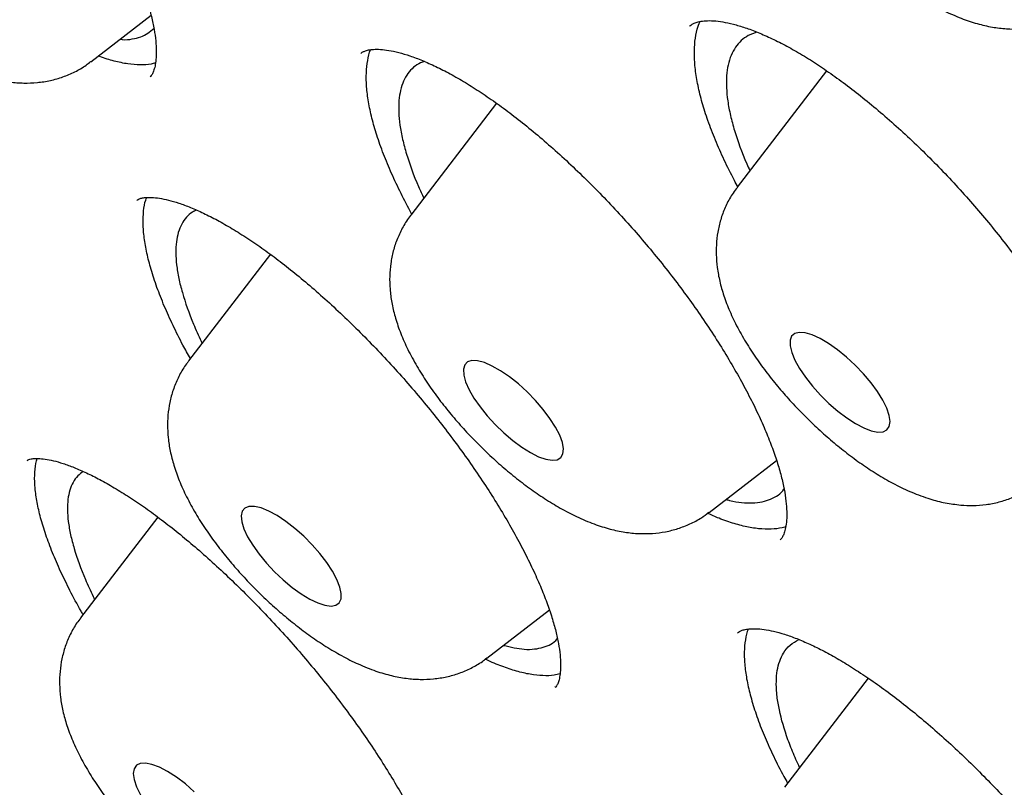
# Model space of a CAD drawing. Header units: millimetres. Extents: x 8 to 1233, y 12 to 1462.
# Tile 107 of 127: x 1025.01 to 1030.9, y 859.86 to 864.45. Entities that reach past the tile are written whole.
import ezdxf

# ---------------------------------------------------------------- set-up
doc = ezdxf.new("R2010")
doc.units = ezdxf.units.MM

msp = doc.modelspace()

# ---------------------------------------------------------------- linework, layer by layer
at = {"color": 7, "linetype": 'Continuous', "lineweight": 30}
for p, q in [((1025.4357, 864.1991), (1025.7961, 864.4771)), ((1029.4156, 864.3769), (1029.3645, 864.356)), ((1027.4294, 864.2012), (1027.4065, 864.1932)), ((1029.8327, 864.1455), (1029.2995, 863.4495)), ((1027.8613, 863.9509), (1027.348, 863.2809)), ((1026.5091, 863.0474), (1026.0205, 862.4096)), ((1029.1309, 861.5038), (1029.5345, 861.8151)), ((1025.8363, 861.4758), (1025.3751, 860.8738)), ((1027.8034, 860.6325), (1028.1765, 860.9203)), ((1030.0823, 860.5126), (1029.5826, 859.8604)), ((1028.21, 860.4582), (1028.2116, 860.4597))]:
    msp.add_line(p, q, dxfattribs=at)
at = {"color": 7, "linetype": 'Continuous', "lineweight": 30, "flags": 128}
for points in [[(1030.1395, 861.9843), (1030.1709, 861.9862), (1030.1939, 861.9975), (1030.208, 862.0181), (1030.2126, 862.0471), (1030.2076, 862.0837), (1030.1931, 862.1266), (1030.1696, 862.1746), (1030.1379, 862.2261), (1030.099, 862.2793), (1030.0541, 862.3327), (1030.0046, 862.3844), (1029.9523, 862.4329), (1029.8987, 862.4765), (1029.8455, 862.5139), (1029.7946, 862.5438), (1029.7474, 862.5653), (1029.7056, 862.5778), (1029.6704, 862.5807), (1029.6431, 862.5741), (1029.6245, 862.5581), (1029.6151, 862.5332), (1029.6153, 862.5003), (1029.6251, 862.4603), (1029.6442, 862.4147), (1029.6719, 862.3647), (1029.7074, 862.3122), (1029.7494, 862.2587), (1029.7968, 862.2059), (1029.8479, 862.1556), (1029.9011, 862.1094), (1029.9547, 862.0687), (1030.007, 862.0349), (1030.0562, 862.0091), (1030.1009, 861.992), (1030.1395, 861.9843)], [(1028.2238, 861.8188), (1028.2454, 861.8317), (1028.2579, 861.8537), (1028.2609, 861.884), (1028.2543, 861.9218), (1028.2382, 861.9657), (1028.2133, 862.0144), (1028.1803, 862.0662), (1028.1403, 862.1196), (1028.0945, 862.1728), (1028.0445, 862.2241), (1027.9918, 862.2719), (1027.9382, 862.3145), (1027.8853, 862.3508), (1027.8348, 862.3794), (1027.7885, 862.3994), (1027.7477, 862.4103), (1027.7138, 862.4116), (1027.6878, 862.4034), (1027.6707, 862.3859), (1027.6629, 862.3596), (1027.6647, 862.3254), (1027.6761, 862.2844), (1027.6967, 862.2379), (1027.7257, 862.1875), (1027.7624, 862.1346), (1027.8054, 862.0811), (1027.8535, 862.0287), (1027.9051, 861.9789), (1027.9585, 861.9335), (1028.012, 861.8939), (1028.0639, 861.8614), (1028.1125, 861.837), (1028.1562, 861.8214), (1028.1937, 861.8153), (1028.2238, 861.8188)], [(1026.9206, 860.9635), (1026.9316, 860.9869), (1026.933, 861.0186), (1026.9247, 861.0574), (1026.9072, 861.1022), (1026.8809, 861.1516), (1026.8466, 861.2038), (1026.8055, 861.2573), (1026.759, 861.3103), (1026.7084, 861.3611), (1026.6554, 861.4081), (1026.6018, 861.4498), (1026.5492, 861.4848), (1026.4993, 861.512), (1026.4538, 861.5306), (1026.414, 861.5399), (1026.3814, 861.5397), (1026.3569, 861.5299), (1026.3412, 861.5108), (1026.3351, 861.4832), (1026.3385, 861.4478), (1026.3514, 861.4058), (1026.3734, 861.3585), (1026.4038, 861.3075), (1026.4417, 861.2545), (1026.4857, 861.201), (1026.5344, 861.1489), (1026.5864, 861.0998), (1026.64, 861.0552), (1026.6933, 861.0167), (1026.7447, 860.9855), (1026.7926, 860.9625), (1026.8354, 860.9485), (1026.8718, 860.9439), (1026.9005, 860.949), (1026.9206, 860.9635)], [(1026.0543, 859.8334), (1026.0011, 859.8796), (1025.9475, 859.9203), (1025.8952, 859.9541), (1025.846, 859.9799), (1025.8013, 859.997), (1025.7627, 860.0047), (1025.7313, 860.0029), (1025.7082, 859.9915), (1025.6942, 859.971), (1025.6896, 859.942), (1025.6946, 859.9054), (1025.7091, 859.8624), (1025.7326, 859.8144)]]:
    msp.add_lwpolyline(points, dxfattribs=at)
at = {"color": 7, "linetype": 'Continuous', "lineweight": 30}
for points, knots in [([(1019.3778, 872.5814), (1019.3319, 872.537), (1019.2443, 872.4523), (1019.1313, 872.3339), (1019.0398, 872.2336), (1018.9625, 872.145), (1018.8975, 872.0675), (1018.841, 871.9977), (1018.7905, 871.9336), (1018.7411, 871.8688), (1018.6889, 871.7983), (1018.6309, 871.7172), (1018.5659, 871.6224), (1018.4996, 871.521), (1018.4354, 871.4178), (1018.3776, 871.3205), (1018.3231, 871.2244), (1018.2642, 871.1156), (1018.2, 870.9903), (1018.1328, 870.8497), (1018.0708, 870.7105), (1018.0155, 870.5773), (1017.9717, 870.4647), (1017.9377, 870.3722), (1017.9103, 870.2947), (1017.8824, 870.2123), (1017.8529, 870.1206), (1017.8222, 870.0202), (1017.792, 869.9148), (1017.7644, 869.812), (1017.7404, 869.7169), (1017.719, 869.6272), (1017.6985, 869.5358), (1017.6703, 869.4017), (1017.6362, 869.2199), (1017.6033, 869.0096), (1017.5774, 868.8091), (1017.558, 868.627), (1017.5427, 868.4464), (1017.5314, 868.2715), (1017.5245, 868.12), (1017.5206, 867.9942), (1017.5186, 867.8957), (1017.5176, 867.8088), (1017.5174, 867.7325), (1017.5177, 867.659), (1017.5185, 867.5793), (1017.5204, 867.4813), (1017.5237, 867.3644), (1017.5291, 867.2294), (1017.5369, 867.0812), (1017.5475, 866.9203), (1017.5599, 866.764), (1017.5726, 866.6247), (1017.5837, 866.5151), (1017.5932, 866.4276), (1017.6019, 866.3508), (1017.6114, 866.2719), (1017.6237, 866.1738), (1017.6397, 866.0538), (1017.6601, 865.911), (1017.684, 865.755), (1017.7205, 865.5331), (1017.773, 865.2426), (1017.8314, 864.9548), (1017.88, 864.7321), (1017.913, 864.5868), (1017.945, 864.4508), (1017.9732, 864.3346), (1017.9973, 864.2374), (1018.0174, 864.1579), (1018.035, 864.0893), (1018.0521, 864.0236), (1018.0713, 863.951), (1018.0945, 863.8642), (1018.1225, 863.7616), (1018.155, 863.645), (1018.191, 863.5184), (1018.2291, 863.3876), (1018.2928, 863.1738), (1018.3843, 862.8789), (1018.5073, 862.5039), (1018.619, 862.1798), (1018.7165, 861.9074), (1018.7958, 861.6915), (1018.8703, 861.4933), (1018.9375, 861.3184), (1018.9964, 861.1676), (1019.044, 861.0476), (1019.0808, 860.9556), (1019.1084, 860.8871), (1019.1355, 860.8203), (1019.1675, 860.7419), (1019.2095, 860.64), (1019.2624, 860.5127), (1019.3258, 860.3625), (1019.3961, 860.1979), (1019.4698, 860.0282), (1019.5438, 859.8599), (1019.6181, 859.6933), (1019.7253, 859.4561), (1019.8665, 859.1502), (1020.0372, 858.7903), (1020.2069, 858.4412), (1020.3805, 858.0918), (1020.571, 857.7171), (1020.7795, 857.3167), (1020.9713, 856.9569), (1021.1411, 856.6442), (1021.2828, 856.3871), (1021.4246, 856.133), (1021.5608, 855.8924), (1021.6861, 855.6732), (1021.7999, 855.4765), (1021.9059, 855.2947), (1022.0023, 855.1308), (1022.0872, 854.9875), (1022.155, 854.8738), (1022.2081, 854.785), (1022.255, 854.7069), (1022.3094, 854.6167), (1022.3811, 854.4982), (1022.4746, 854.3448), (1022.5879, 854.1602), (1022.7225, 853.9428), (1022.8794, 853.692), (1023.0593, 853.4077), (1023.2564, 853.0998), (1023.464, 852.7798), (1023.742, 852.3568), (1024.0917, 851.8343), (1024.5435, 851.1748), (1025.0286, 850.4838), (1025.5478, 849.7628), (1026.1124, 848.997), (1026.725, 848.187), (1027.3895, 847.3317), (1028.0638, 846.4857), (1028.7482, 845.6482), (1029.4414, 844.8201), (1030.1424, 844.0021), (1030.8745, 843.1673), (1031.6403, 842.3144), (1032.4427, 841.4426), (1033.2582, 840.5778), (1034.0858, 839.721), (1034.9415, 838.8561), (1035.8249, 837.9847), (1036.7356, 837.1086), (1037.6552, 836.246), (1038.5826, 835.3979), (1039.5166, 834.5655), (1040.3909, 833.8066), (1041.2076, 833.1143), (1041.97, 832.482), (1042.7473, 831.8519), (1043.5389, 831.225), (1044.3441, 830.6027), (1045.1216, 830.0167), (1045.8662, 829.4691), (1046.5694, 828.9639), (1047.2629, 828.4774), (1047.9431, 828.0116), (1048.5517, 827.605), (1049.0909, 827.2525), (1049.5633, 826.9495), (1049.9605, 826.6995), (1050.2765, 826.5036), (1050.5052, 826.3633), (1050.7071, 826.2406), (1050.8652, 826.1454), (1050.985, 826.0736), (1051.0719, 826.0218), (1051.1494, 825.9758), (1051.2195, 825.9342), (1051.2875, 825.8941), (1051.3629, 825.8497), (1051.4546, 825.796), (1051.5708, 825.7282), (1051.7123, 825.6462), (1051.8795, 825.55), (1052.0707, 825.441), (1052.2857, 825.3197), (1052.5234, 825.1871), (1052.8713, 824.9955), (1053.3104, 824.759), (1053.822, 824.4916), (1054.302, 824.248), (1054.7511, 824.0267), (1055.1387, 823.8412), (1055.4699, 823.6866), (1055.7492, 823.559), (1056.0082, 823.4431), (1056.2434, 823.3398), (1056.4523, 823.2498), (1056.6188, 823.1793), (1056.7479, 823.1253), (1056.8445, 823.0852), (1056.9334, 823.0486), (1057.0272, 823.0104), (1057.1383, 822.9655), (1057.2755, 822.9107), (1057.5004, 822.8221), (1057.8006, 822.7071), (1058.1635, 822.5736), (1058.5239, 822.4463), (1058.8926, 822.322), (1059.2792, 822.1982), (1059.593, 822.1036), (1059.8215, 822.0378), (1059.9521, 822.0011), (1060.0625, 821.9709), (1060.1527, 821.9466), (1060.2227, 821.928), (1060.277, 821.9138), (1060.3251, 821.9013), (1060.3766, 821.8881), (1060.4561, 821.8679), (1060.5695, 821.8397), (1060.7221, 821.8029), (1060.8999, 821.7618), (1061.1002, 821.7176), (1061.3197, 821.6719), (1061.5551, 821.6262), (1061.8046, 821.5816), (1062.0472, 821.5423), (1062.2792, 821.5085), (1062.4911, 821.4808), (1062.6935, 821.4574), (1062.8834, 821.4383), (1063.0596, 821.423), (1063.2226, 821.4112), (1063.3743, 821.402), (1063.5207, 821.395), (1063.667, 821.3899), (1063.8147, 821.3866), (1064.0082, 821.385), (1064.2486, 821.388), (1064.5338, 821.3996), (1064.7705, 821.4166), (1064.9509, 821.4339), (1065.0692, 821.447), (1065.173, 821.4599), (1065.2751, 821.4739), (1065.3879, 821.4908), (1065.512, 821.5114), (1065.6414, 821.5352), (1065.7707, 821.5613), (1065.8997, 821.5899), (1066.0236, 821.6197), (1066.1805, 821.6606), (1066.3757, 821.717), (1066.6356, 821.8029), (1066.8999, 821.9045), (1067.1662, 822.0224), (1067.4287, 822.1541), (1067.6345, 822.272), (1067.7791, 822.3624), (1067.8525, 822.41), (1067.9171, 822.4533), (1067.9703, 822.49), (1068.0177, 822.5235), (1068.0649, 822.5574), (1068.1204, 822.5984), (1068.1825, 822.6455), (1068.2403, 822.6907), (1068.29, 822.7306), (1068.3288, 822.7624), (1068.3632, 822.7911), (1068.3935, 822.8167), (1068.4211, 822.8403), (1068.4508, 822.8661), (1068.4887, 822.8995), (1068.539, 822.9447), (1068.6021, 823.003), (1068.6765, 823.074), (1068.7618, 823.1585), (1068.8214, 823.2208), (1068.8532, 823.254)], [0, 0, 0, 0, 0.003389, 0.006465, 0.009229, 0.011635, 0.013665, 0.015343, 0.016969, 0.018582, 0.020297, 0.022374, 0.024822, 0.027544, 0.030072, 0.032446, 0.034577, 0.036805, 0.040133, 0.043514, 0.046745, 0.049815, 0.052663, 0.054403, 0.056068, 0.057887, 0.059918, 0.062159, 0.064494, 0.066787, 0.068801, 0.070598, 0.072516, 0.074607, 0.079054, 0.083849, 0.087483, 0.091181, 0.094734, 0.098138, 0.101377, 0.103468, 0.10533, 0.106964, 0.10837, 0.109616, 0.111081, 0.112824, 0.115057, 0.117537, 0.120226, 0.123124, 0.126217, 0.128584, 0.130509, 0.131992, 0.133168, 0.134524, 0.136106, 0.138259, 0.140725, 0.14343, 0.146205, 0.151948, 0.157948, 0.160376, 0.162794, 0.164983, 0.166918, 0.168359, 0.169617, 0.170692, 0.171613, 0.172723, 0.174121, 0.175703, 0.17754, 0.179571, 0.181595, 0.183598, 0.189431, 0.195072, 0.200521, 0.203889, 0.207119, 0.210008, 0.21254, 0.214714, 0.21653, 0.217706, 0.218661, 0.21947, 0.220564, 0.222013, 0.223819, 0.225979, 0.228384, 0.230766, 0.233117, 0.235434, 0.237719, 0.242976, 0.248075, 0.252481, 0.257195, 0.262217, 0.267546, 0.273184, 0.276483, 0.279878, 0.283288, 0.286423, 0.289262, 0.291803, 0.294047, 0.296289, 0.298127, 0.299561, 0.300664, 0.301537, 0.302557, 0.304122, 0.306079, 0.308429, 0.311171, 0.314365, 0.317966, 0.32195, 0.326002, 0.330027, 0.337852, 0.345569, 0.354616, 0.363511, 0.372254, 0.382883, 0.393354, 0.403732, 0.414017, 0.424207, 0.434304, 0.444308, 0.455246, 0.466182, 0.477118, 0.488053, 0.498989, 0.510587, 0.522185, 0.533784, 0.545383, 0.556983, 0.568584, 0.577771, 0.587125, 0.596644, 0.60633, 0.616182, 0.6262, 0.634902, 0.643592, 0.65215, 0.660576, 0.66887, 0.674868, 0.680795, 0.68665, 0.689886, 0.692787, 0.695353, 0.697584, 0.69883, 0.699939, 0.700913, 0.701799, 0.70263, 0.703523, 0.704697, 0.706158, 0.707997, 0.710151, 0.712619, 0.715403, 0.718503, 0.721885, 0.729019, 0.73579, 0.742201, 0.748249, 0.753936, 0.757994, 0.761846, 0.765467, 0.768747, 0.771672, 0.77424, 0.775769, 0.777136, 0.778342, 0.779551, 0.781129, 0.783087, 0.785428, 0.790799, 0.796091, 0.801305, 0.80674, 0.812565, 0.818782, 0.821109, 0.823136, 0.824854, 0.826264, 0.827365, 0.828145, 0.828824, 0.829634, 0.830575, 0.832584, 0.835013, 0.837861, 0.841128, 0.844722, 0.848592, 0.852741, 0.857167, 0.86084, 0.864585, 0.868108, 0.871388, 0.874568, 0.877468, 0.880123, 0.882765, 0.885438, 0.888148, 0.890931, 0.896242, 0.901751, 0.907355, 0.910077, 0.912437, 0.914424, 0.916335, 0.918627, 0.921299, 0.923962, 0.926664, 0.929405, 0.932134, 0.934598, 0.939542, 0.944872, 0.951868, 0.957418, 0.9635, 0.970334, 0.972372, 0.974189, 0.975796, 0.977197, 0.978159, 0.979338, 0.980734, 0.982347, 0.984069, 0.98518, 0.98618, 0.98707, 0.987849, 0.988518, 0.98919, 0.990119, 0.991449, 0.993102, 0.995078, 0.997377, 1, 1, 1, 1]), ([(1020.2597, 870.3638), (1020.2988, 870.3982), (1020.3892, 870.4777), (1020.5405, 870.5926), (1020.7116, 870.7102), (1020.8909, 870.8192), (1021.0778, 870.9201), (1021.2723, 871.0126), (1021.4744, 871.0968), (1021.6839, 871.1727), (1021.9009, 871.2402), (1022.1252, 871.2995), (1022.3568, 871.3505), (1022.5956, 871.3932), (1022.8415, 871.4276), (1023.0946, 871.4537), (1023.3548, 871.4715), (1023.622, 871.4809), (1023.896, 871.482), (1024.1769, 871.4748), (1024.4646, 871.4592), (1024.759, 871.4353), (1025.0599, 871.403), (1025.3674, 871.3623), (1025.6812, 871.3132), (1026.0013, 871.2558), (1026.3275, 871.19), (1026.6598, 871.1159), (1026.998, 871.0334), (1027.3421, 870.9426), (1027.6918, 870.8436), (1028.0471, 870.7362), (1028.4078, 870.6206), (1028.7738, 870.4968), (1029.145, 870.3649), (1029.5212, 870.2248), (1029.9023, 870.0766), (1030.2882, 869.9204), (1030.6786, 869.7562), (1031.0736, 869.5841), (1031.4729, 869.4041), (1031.8764, 869.2162), (1032.2839, 869.0206), (1032.6953, 868.8174), (1033.1105, 868.6065), (1033.5293, 868.3881), (1033.9515, 868.1621), (1034.377, 867.9288), (1034.8056, 867.6882), (1035.2373, 867.4404), (1035.6717, 867.1854), (1036.1089, 866.9234), (1036.5486, 866.6543), (1036.9906, 866.3785), (1037.4349, 866.0958), (1037.8812, 865.8065), (1038.3294, 865.5106), (1038.7794, 865.2082), (1039.2309, 864.8994), (1039.6838, 864.5844), (1040.138, 864.2633), (1040.5933, 863.9361), (1041.0496, 863.603), (1041.5066, 863.2641), (1041.9642, 862.9194), (1042.4223, 862.5693), (1042.8806, 862.2137), (1043.3391, 861.8527), (1043.7976, 861.4866), (1044.2558, 861.1154), (1044.7137, 860.7393), (1045.1711, 860.3583), (1045.6278, 859.9727), (1046.0837, 859.5826), (1046.5386, 859.1881), (1046.9923, 858.7893), (1047.4447, 858.3863), (1047.8956, 857.9794), (1048.3449, 857.5687), (1048.7924, 857.1543), (1049.238, 856.7363), (1049.6814, 856.3149), (1050.1226, 855.8903), (1050.5614, 855.4626), (1050.9976, 855.0319), (1051.4311, 854.5984), (1051.8617, 854.1622), (1052.2893, 853.7236), (1052.7137, 853.2826), (1053.1348, 852.8394), (1053.5524, 852.3942), (1053.9664, 851.947), (1054.3767, 851.4982), (1054.783, 851.0478), (1055.1853, 850.596), (1055.5834, 850.143), (1055.9772, 849.6888), (1056.3665, 849.2338), (1056.7512, 848.7779), (1057.1312, 848.3215), (1057.5063, 847.8646), (1057.8763, 847.4074), (1058.2413, 846.9501), (1058.601, 846.4928), (1058.9553, 846.0357), (1059.3042, 845.5789), (1059.6474, 845.1227), (1059.9848, 844.6672), (1060.3164, 844.2125), (1060.6419, 843.7587), (1060.9614, 843.3062), (1061.2747, 842.855), (1061.5817, 842.4052), (1061.8822, 841.9571), (1062.1762, 841.5107), (1062.4635, 841.0664), (1062.7442, 840.6241), (1063.018, 840.1841), (1063.2848, 839.7465), (1063.5447, 839.3115), (1063.7974, 838.8793), (1064.043, 838.4499), (1064.2812, 838.0236), (1064.5121, 837.6005), (1064.7355, 837.1807), (1064.9515, 836.7644), (1065.1598, 836.3518), (1065.3604, 835.943), (1065.5533, 835.5381), (1065.7385, 835.1373), (1065.9157, 834.7407), (1066.085, 834.3485), (1066.2464, 833.9609), (1066.3997, 833.5779), (1066.5449, 833.1997), (1066.682, 832.8264), (1066.811, 832.4583), (1066.9317, 832.0953), (1067.0442, 831.7377), (1067.1484, 831.3856), (1067.2443, 831.039), (1067.3318, 830.6983), (1067.411, 830.3633), (1067.4819, 830.0344), (1067.5443, 829.7115), (1067.5984, 829.3949), (1067.6441, 829.0846), (1067.6814, 828.7807), (1067.7103, 828.4834), (1067.7308, 828.1927), (1067.7429, 827.9088), (1067.7467, 827.6317), (1067.7421, 827.3615), (1067.7293, 827.0984), (1067.7081, 826.8422), (1067.6786, 826.5933), (1067.6408, 826.3515), (1067.5948, 826.1169), (1067.5405, 825.8897), (1067.4781, 825.6698), (1067.4074, 825.4572), (1067.3284, 825.2521), (1067.2412, 825.0544), (1067.1458, 824.8642), (1067.0421, 824.6815), (1066.9302, 824.5063), (1066.8095, 824.3393), (1066.7127, 824.2161), (1066.6536, 824.1511), (1066.6402, 824.1365)], [0, 0, 0, 0, 0.004701, 0.010857, 0.017005, 0.023143, 0.029267, 0.035378, 0.041473, 0.047553, 0.053619, 0.059672, 0.065713, 0.071744, 0.077766, 0.083781, 0.08979, 0.095794, 0.101794, 0.107791, 0.113787, 0.119781, 0.125774, 0.131767, 0.13776, 0.143753, 0.149747, 0.155741, 0.161736, 0.167732, 0.173729, 0.179727, 0.185726, 0.191726, 0.197728, 0.20373, 0.209734, 0.215738, 0.221744, 0.22775, 0.233758, 0.239766, 0.245775, 0.251785, 0.257796, 0.263808, 0.26982, 0.275833, 0.281847, 0.287861, 0.293876, 0.299891, 0.305907, 0.311923, 0.31794, 0.323957, 0.329975, 0.335993, 0.342011, 0.34803, 0.354049, 0.360069, 0.366088, 0.372108, 0.378129, 0.384149, 0.39017, 0.396191, 0.402212, 0.408233, 0.414255, 0.420276, 0.426298, 0.43232, 0.438342, 0.444364, 0.450386, 0.456409, 0.462431, 0.468454, 0.474476, 0.480499, 0.486521, 0.492544, 0.498567, 0.504589, 0.510612, 0.516635, 0.522657, 0.52868, 0.534703, 0.540725, 0.546748, 0.55277, 0.558792, 0.564815, 0.570837, 0.576859, 0.582881, 0.588902, 0.594924, 0.600945, 0.606967, 0.612988, 0.619009, 0.625029, 0.63105, 0.63707, 0.64309, 0.649109, 0.655129, 0.661148, 0.667167, 0.673185, 0.679203, 0.68522, 0.691238, 0.697254, 0.703271, 0.709286, 0.715302, 0.721316, 0.72733, 0.733344, 0.739357, 0.745369, 0.75138, 0.757391, 0.763401, 0.76941, 0.775418, 0.781426, 0.787432, 0.793438, 0.799442, 0.805445, 0.811448, 0.817449, 0.823449, 0.829448, 0.835445, 0.841442, 0.847438, 0.853432, 0.859426, 0.865419, 0.871411, 0.877403, 0.883395, 0.889386, 0.895379, 0.901372, 0.907367, 0.913365, 0.919366, 0.925371, 0.931381, 0.937398, 0.943423, 0.949458, 0.955504, 0.961562, 0.967634, 0.97372, 0.979822, 0.985938, 0.992068, 0.998211, 1, 1, 1, 1]), ([(1020.1617, 869.9089), (1020.1381, 869.8824), (1020.0672, 869.8026), (1019.9579, 869.6611), (1019.8333, 869.4848), (1019.7174, 869.3002), (1019.6097, 869.1078), (1019.5105, 868.9076), (1019.4196, 868.6997), (1019.3372, 868.4841), (1019.2634, 868.2608), (1019.1982, 868.03), (1019.1416, 867.7916), (1019.0936, 867.5459), (1019.0544, 867.2929), (1019.0239, 867.0328), (1019.0022, 866.7656), (1018.9892, 866.4914), (1018.985, 866.2104), (1018.9896, 865.9228), (1019.0029, 865.6286), (1019.0249, 865.3279), (1019.0557, 865.021), (1019.0952, 864.7078), (1019.1433, 864.3885), (1019.2001, 864.0633), (1019.2655, 863.7323), (1019.3395, 863.3955), (1019.422, 863.0531), (1019.5129, 862.7053), (1019.6124, 862.3521), (1019.7202, 861.9936), (1019.8364, 861.63), (1019.9609, 861.2615), (1020.0936, 860.888), (1020.2346, 860.5098), (1020.3836, 860.127), (1020.5408, 859.7397), (1020.7061, 859.3481), (1020.8792, 858.9522), (1021.0603, 858.5522), (1021.2493, 858.1483), (1021.446, 857.7405), (1021.6504, 857.3291), (1021.8624, 856.9141), (1022.082, 856.4957), (1022.309, 856.0741), (1022.5434, 855.6494), (1022.7852, 855.2217), (1023.0341, 854.7912), (1023.2902, 854.358), (1023.5533, 853.9223), (1023.8233, 853.4842), (1024.1002, 853.0439), (1024.3839, 852.6016), (1024.6742, 852.1573), (1024.9711, 851.7113), (1025.2744, 851.2636), (1025.584, 850.8146), (1025.8999, 850.3642), (1026.2219, 849.9127), (1026.5499, 849.4602), (1026.8837, 849.0069), (1027.2234, 848.5529), (1027.5687, 848.0985), (1027.9195, 847.6436), (1028.2757, 847.1886), (1028.6373, 846.7336), (1029.0039, 846.2787), (1029.3756, 845.8241), (1029.7522, 845.37), (1030.1335, 844.9164), (1030.5195, 844.4637), (1030.91, 844.0118), (1031.3048, 843.5611), (1031.7038, 843.1115), (1032.1069, 842.6634), (1032.514, 842.2169), (1032.9248, 841.772), (1033.3393, 841.3291), (1033.7572, 840.8881), (1034.1785, 840.4494), (1034.6031, 840.013), (1035.0307, 839.579), (1035.4611, 839.1477), (1035.8944, 838.7192), (1036.3302, 838.2937), (1036.7685, 837.8712), (1037.2091, 837.452), (1037.6518, 837.0362), (1038.0965, 836.6239), (1038.543, 836.2153), (1038.9912, 835.8105), (1039.441, 835.4097), (1039.892, 835.013), (1040.3443, 834.6205), (1040.7976, 834.2324), (1041.2518, 833.8489), (1041.7067, 833.47), (1042.1622, 833.0959), (1042.618, 832.7267), (1043.0741, 832.3626), (1043.5303, 832.0036), (1043.9864, 831.65), (1044.4423, 831.3018), (1044.8978, 830.9591), (1045.3527, 830.6221), (1045.8069, 830.2909), (1046.2603, 829.9656), (1046.7126, 829.6464), (1047.1637, 829.3332), (1047.6135, 829.0263), (1048.0617, 828.7258), (1048.5083, 828.4318), (1048.9531, 828.1443), (1049.396, 827.8634), (1049.8367, 827.5893), (1050.2751, 827.3221), (1050.7111, 827.0619), (1051.1446, 826.8087), (1051.5753, 826.5626), (1052.0031, 826.3238), (1052.4279, 826.0922), (1052.8496, 825.8681), (1053.2679, 825.6514), (1053.6828, 825.4423), (1054.0941, 825.2408), (1054.5017, 825.047), (1054.9054, 824.861), (1055.305, 824.6828), (1055.7006, 824.5126), (1056.0918, 824.3502), (1056.4787, 824.196), (1056.861, 824.0498), (1057.2386, 823.9117), (1057.6114, 823.7818), (1057.9793, 823.6602), (1058.3422, 823.5469), (1058.6999, 823.4419), (1059.0523, 823.3453), (1059.3993, 823.2571), (1059.7408, 823.1775), (1060.0767, 823.1063), (1060.4068, 823.0437), (1060.731, 822.9896), (1061.0493, 822.9442), (1061.3615, 822.9074), (1061.6675, 822.8794), (1061.9671, 822.86), (1062.2603, 822.8494), (1062.547, 822.8475), (1062.827, 822.8544), (1063.1002, 822.87), (1063.3665, 822.8945), (1063.6258, 822.9277), (1063.8779, 822.9697), (1064.1227, 823.0205), (1064.3602, 823.0799), (1064.5901, 823.1481), (1064.8124, 823.2249), (1065.0269, 823.3103), (1065.2337, 823.4043), (1065.4325, 823.5066), (1065.6233, 823.6174), (1065.8063, 823.7363), (1065.9805, 823.8641), (1066.1071, 823.9643), (1066.173, 824.0246), (1066.1862, 824.0367)], [0, 0, 0, 0, 0.002958, 0.008901, 0.014848, 0.020802, 0.026766, 0.03274, 0.038727, 0.044727, 0.05074, 0.056766, 0.062804, 0.068854, 0.074913, 0.080982, 0.087058, 0.09314, 0.099228, 0.10532, 0.111414, 0.117511, 0.12361, 0.12971, 0.13581, 0.14191, 0.148009, 0.154109, 0.160207, 0.166304, 0.172401, 0.178496, 0.184591, 0.190684, 0.196776, 0.202867, 0.208957, 0.215046, 0.221133, 0.22722, 0.233306, 0.239391, 0.245475, 0.251558, 0.257641, 0.263722, 0.269803, 0.275883, 0.281963, 0.288042, 0.29412, 0.300198, 0.306275, 0.312352, 0.318428, 0.324504, 0.330579, 0.336654, 0.342729, 0.348803, 0.354877, 0.36095, 0.367024, 0.373097, 0.37917, 0.385242, 0.391314, 0.397387, 0.403458, 0.40953, 0.415602, 0.421673, 0.427744, 0.433815, 0.439886, 0.445957, 0.452028, 0.458099, 0.464169, 0.47024, 0.476311, 0.482381, 0.488451, 0.494522, 0.500592, 0.506663, 0.512733, 0.518804, 0.524874, 0.530944, 0.537015, 0.543086, 0.549156, 0.555227, 0.561298, 0.567369, 0.57344, 0.579511, 0.585582, 0.591653, 0.597725, 0.603797, 0.609868, 0.615941, 0.622013, 0.628085, 0.634158, 0.640231, 0.646304, 0.652378, 0.658452, 0.664526, 0.670601, 0.676676, 0.682751, 0.688827, 0.694903, 0.70098, 0.707057, 0.713134, 0.719213, 0.725292, 0.731371, 0.737451, 0.743532, 0.749613, 0.755696, 0.761779, 0.767863, 0.773947, 0.780033, 0.78612, 0.792207, 0.798296, 0.804386, 0.810477, 0.816569, 0.822662, 0.828756, 0.834851, 0.840948, 0.847046, 0.853144, 0.859244, 0.865344, 0.871445, 0.877546, 0.883648, 0.889748, 0.895848, 0.901946, 0.908042, 0.914134, 0.920222, 0.926305, 0.932381, 0.938449, 0.944508, 0.950557, 0.956594, 0.962618, 0.968629, 0.974627, 0.980612, 0.986585, 0.992547, 0.9985, 1, 1, 1, 1]), ([(1023.3484, 867.0748), (1023.3512, 867.0758), (1023.3589, 867.0785), (1023.3791, 867.0825), (1023.4131, 867.084), (1023.4578, 867.0802), (1023.5108, 867.0701), (1023.572, 867.0529), (1023.6408, 867.0279), (1023.7166, 866.9949), (1023.7984, 866.9535), (1023.8854, 866.9039), (1023.9766, 866.8462), (1024.0709, 866.7811), (1024.1676, 866.7087), (1024.2666, 866.6292), (1024.3678, 866.5427), (1024.4711, 866.4491), (1024.5754, 866.3492), (1024.6798, 866.2437), (1024.7832, 866.1338), (1024.8844, 866.0205), (1024.9824, 865.9049), (1025.0764, 865.7882), (1025.166, 865.6707), (1025.2514, 865.5525), (1025.3327, 865.4333), (1025.4098, 865.3136), (1025.4818, 865.1944), (1025.5481, 865.0768), (1025.6081, 864.9621), (1025.6612, 864.8514), (1025.707, 864.7457), (1025.7453, 864.6462), (1025.7759, 864.554), (1025.7991, 864.4691), (1025.8153, 864.3919), (1025.8248, 864.3227), (1025.8282, 864.2624), (1025.8262, 864.2118), (1025.8201, 864.1715), (1025.8112, 864.1416), (1025.8015, 864.1218), (1025.7952, 864.1127), (1025.7917, 864.1099), (1025.7911, 864.1094)], [0, 0, 0, 0, 0.012424, 0.034283, 0.057407, 0.079865, 0.102318, 0.125027, 0.148105, 0.171545, 0.195281, 0.219223, 0.243277, 0.267344, 0.291288, 0.315207, 0.33958, 0.364323, 0.389343, 0.414535, 0.439788, 0.464957, 0.489942, 0.514661, 0.539067, 0.563394, 0.588014, 0.612823, 0.63776, 0.662745, 0.687665, 0.712428, 0.736946, 0.76114, 0.784941, 0.808253, 0.831539, 0.854693, 0.877692, 0.900528, 0.923271, 0.946084, 0.969386, 0.994234, 1, 1, 1, 1]), ([(1029.5589, 866.2975), (1029.5453, 866.2789), (1029.5162, 866.2389), (1029.4829, 866.1713), (1029.4567, 866.0982), (1029.4402, 866.023), (1029.4325, 865.9465), (1029.4334, 865.8685), (1029.4427, 865.7884), (1029.461, 865.7048), (1029.4892, 865.616), (1029.5285, 865.522), (1029.5782, 865.425), (1029.6364, 865.3284), (1029.7005, 865.2349), (1029.7693, 865.1447), (1029.8422, 865.0578), (1029.9189, 864.9741), (1029.9988, 864.8937), (1030.0817, 864.817), (1030.1672, 864.7443), (1030.2551, 864.6762), (1030.3455, 864.6129), (1030.4389, 864.5547), (1030.5364, 864.5023), (1030.6348, 864.4588), (1030.7309, 864.4263), (1030.8212, 864.4054), (1030.9068, 864.3949), (1030.9889, 864.3939), (1031.0683, 864.4023), (1031.1452, 864.4198), (1031.2186, 864.447), (1031.285, 864.4804), (1031.3235, 864.5094), (1031.3412, 864.5226)], [0, 0, 0, 0, 0.021684, 0.046587, 0.071299, 0.096075, 0.12123, 0.147173, 0.174453, 0.203777, 0.235907, 0.271129, 0.30826, 0.344649, 0.379758, 0.413817, 0.447163, 0.48008, 0.5128, 0.545526, 0.5784, 0.611632, 0.645483, 0.680295, 0.716534, 0.754765, 0.789893, 0.82176, 0.850898, 0.878205, 0.904331, 0.929706, 0.954612, 0.979233, 1, 1, 1, 1]), ([(1023.6535, 865.9754), (1023.6492, 865.9703), (1023.6276, 865.9447), (1023.5979, 865.8928), (1023.5653, 865.8215), (1023.5431, 865.7473), (1023.5299, 865.6716), (1023.5254, 865.5946), (1023.5295, 865.516), (1023.5421, 865.4347), (1023.5639, 865.3493), (1023.5962, 865.2585), (1023.6395, 865.1631), (1023.6926, 865.0659), (1023.7533, 864.9703), (1023.8192, 864.8781), (1023.8896, 864.7891), (1023.9639, 864.7034), (1024.0419, 864.6209), (1024.123, 864.5418), (1024.2068, 864.4666), (1024.2932, 864.3956), (1024.382, 864.3292), (1024.4734, 864.2677), (1024.5682, 864.2117), (1024.6676, 864.1616), (1024.7668, 864.1217), (1024.8623, 864.0935), (1024.9506, 864.077), (1025.0345, 864.0705), (1025.1155, 864.0734), (1025.1939, 864.0855), (1025.2695, 864.1069), (1025.3412, 864.138), (1025.3967, 864.1689), (1025.4254, 864.1926), (1025.434, 864.1997)], [0, 0, 0, 0, 0.006304, 0.031439, 0.056237, 0.080936, 0.105809, 0.1312, 0.157565, 0.185515, 0.215802, 0.249109, 0.285274, 0.322279, 0.358184, 0.392855, 0.426604, 0.459754, 0.492566, 0.525259, 0.558014, 0.590987, 0.624409, 0.658565, 0.693839, 0.730746, 0.769828, 0.803636, 0.834254, 0.862538, 0.889289, 0.915058, 0.940207, 0.964972, 0.989512, 1, 1, 1, 1]), ([(1029.0161, 864.4124), (1029.0162, 864.4126), (1029.0194, 864.4165), (1029.0228, 864.4188), (1029.026, 864.4209)], [0, 0, 0, 0, 0.0555254, 1, 1, 1, 1]), ([(1029.026, 864.4209), (1029.0284, 864.4225), (1029.0355, 864.4273), (1029.0518, 864.4346), (1029.081, 864.442), (1029.12, 864.4457), (1029.1694, 864.444), (1029.2269, 864.4358), (1029.2922, 864.4205), (1029.3648, 864.3977), (1029.4439, 864.3668), (1029.5288, 864.3278), (1029.6185, 864.2807), (1029.7119, 864.2259), (1029.8085, 864.1634), (1029.9081, 864.0935), (1030.0107, 864.0159), (1030.116, 863.9309), (1030.2229, 863.839), (1030.3303, 863.7411), (1030.437, 863.638), (1030.5419, 863.5309), (1030.644, 863.4208), (1030.7423, 863.3086), (1030.8367, 863.1946), (1030.9274, 863.0788), (1031.0145, 862.9611), (1031.0975, 862.842), (1031.1757, 862.7226), (1031.2483, 862.604), (1031.3146, 862.4873), (1031.3741, 862.3738), (1031.4263, 862.2644), (1031.4708, 862.1603), (1031.5075, 862.0624), (1031.5367, 861.9707), (1031.5585, 861.8857), (1031.5733, 861.8077), (1031.5813, 861.7377), (1031.5831, 861.6765), (1031.5794, 861.6249), (1031.5715, 861.5833), (1031.5607, 861.5518), (1031.5487, 861.5294), (1031.5408, 861.5205), (1031.5367, 861.516)], [0, 0, 0, 0, 0.0121, 0.036348, 0.058609, 0.08225, 0.104956, 0.127487, 0.150083, 0.172871, 0.195863, 0.219015, 0.242261, 0.265516, 0.288596, 0.311843, 0.335542, 0.359607, 0.383941, 0.408437, 0.432983, 0.457436, 0.481701, 0.505701, 0.529407, 0.553176, 0.57723, 0.601469, 0.625831, 0.650239, 0.674584, 0.698783, 0.722756, 0.746435, 0.769764, 0.79278, 0.81576, 0.83867, 0.861466, 0.884117, 0.906641, 0.929146, 0.951828, 0.97525, 1, 1, 1, 1]), ([(1029.3046, 863.4492), (1029.2972, 863.4626), (1029.2666, 863.5175), (1029.2207, 863.6118), (1029.1673, 863.7316), (1029.1234, 863.8465), (1029.0888, 863.9554), (1029.0637, 864.0578), (1029.0478, 864.1545), (1029.0415, 864.2435), (1029.0454, 864.3236), (1029.0567, 864.3896), (1029.071, 864.4249), (1029.0771, 864.4401)], [0, 0, 0, 0, 0.031663, 0.130418, 0.230236, 0.331504, 0.429485, 0.528154, 0.627872, 0.729031, 0.826882, 0.925427, 1, 1, 1, 1]), ([(1025.611, 864.3343), (1025.615, 864.3336), (1025.6425, 864.3287), (1025.6825, 864.335), (1025.7525, 864.3488), (1025.7889, 864.3789), (1025.813, 864.3989)], [0, 0, 0, 0, 0.0425023, 0.2914169, 0.5314523, 1, 1, 1, 1]), ([(1029.3645, 864.356), (1029.3503, 864.3465), (1029.3217, 864.3275), (1029.2881, 864.2874), (1029.2617, 864.2388), (1029.244, 864.1816), (1029.2316, 864.0951), (1029.2361, 863.9935), (1029.2575, 863.8792), (1029.2905, 863.7569), (1029.3296, 863.6459), (1029.3686, 863.5619), (1029.375, 863.5481)], [0, 0, 0, 0, 0.086356, 0.173312, 0.26216, 0.351661, 0.438017, 0.613662, 0.703159, 0.78955, 0.965263, 1, 1, 1, 1]), ([(1027.05, 864.2479), (1027.0505, 864.2485), (1027.0551, 864.2542), (1027.0607, 864.2571), (1027.0657, 864.2596)], [0, 0, 0, 0, 0.107494, 1, 1, 1, 1]), ([(1027.0657, 864.2596), (1027.0683, 864.2608), (1027.0754, 864.2643), (1027.0933, 864.2697), (1027.1242, 864.2739), (1027.1651, 864.2739), (1027.2161, 864.268), (1027.2754, 864.2555), (1027.3425, 864.2355), (1027.4168, 864.2077), (1027.4974, 864.1718), (1027.5837, 864.1277), (1027.6745, 864.0756), (1027.7688, 864.0158), (1027.8659, 863.9486), (1027.9656, 863.8742), (1028.0679, 863.7926), (1028.1726, 863.7037), (1028.2787, 863.6082), (1028.3851, 863.5069), (1028.4907, 863.4007), (1028.5945, 863.2909), (1028.6953, 863.1784), (1028.7922, 863.0642), (1028.8848, 862.9489), (1028.9735, 862.8324), (1029.0583, 862.7145), (1029.1389, 862.5956), (1029.2146, 862.4768), (1029.2847, 862.3592), (1029.3484, 862.244), (1029.4054, 862.1323), (1029.455, 862.0252), (1029.497, 861.9237), (1029.5311, 861.829), (1029.5577, 861.7412), (1029.5771, 861.6606), (1029.5896, 861.5874), (1029.5956, 861.5226), (1029.5958, 861.4672), (1029.591, 861.4216), (1029.5828, 861.3863), (1029.5726, 861.3613), (1029.5637, 861.3467), (1029.5585, 861.3418), (1029.5565, 861.3398)], [0, 0, 0, 0, 0.012296, 0.034928, 0.056469, 0.079243, 0.101735, 0.124299, 0.147126, 0.170261, 0.193667, 0.217273, 0.240992, 0.264732, 0.288349, 0.311956, 0.336025, 0.360468, 0.385192, 0.410092, 0.435056, 0.459943, 0.48465, 0.509096, 0.533237, 0.557311, 0.581683, 0.606248, 0.630943, 0.655692, 0.680385, 0.704932, 0.729247, 0.753256, 0.776894, 0.800065, 0.823239, 0.846307, 0.869242, 0.892021, 0.914686, 0.937369, 0.960368, 0.984459, 1, 1, 1, 1]), ([(1027.3543, 863.2891), (1027.3541, 863.2896), (1027.3301, 863.3312), (1027.289, 863.4124), (1027.2319, 863.532), (1027.1836, 863.6483), (1027.1443, 863.7589), (1027.1145, 863.8632), (1027.094, 863.9605), (1027.0828, 864.0514), (1027.081, 864.1344), (1027.0901, 864.2071), (1027.0996, 864.2524), (1027.1087, 864.2708), (1027.1089, 864.2711)], [0, 0, 0, 0, 0.000982, 0.099288, 0.199002, 0.29943, 0.401316, 0.499501, 0.599088, 0.699375, 0.801112, 0.899508, 0.998602, 1, 1, 1, 1]), ([(1025.8224, 864.1921), (1025.8138, 864.1896), (1025.7863, 864.1814), (1025.7311, 864.1789), (1025.6577, 864.1842), (1025.5763, 864.2022), (1025.517, 864.2192), (1025.4839, 864.233), (1025.4812, 864.2342)], [0, 0, 0, 0, 0.099351, 0.316953, 0.539243, 0.763138, 0.980728, 1, 1, 1, 1]), ([(1027.4065, 864.1932), (1027.3923, 864.1847), (1027.3638, 864.1676), (1027.3302, 864.1305), (1027.3037, 864.0847), (1027.2858, 864.0302), (1027.2731, 863.9471), (1027.2772, 863.8486), (1027.2979, 863.7371), (1027.33, 863.6174), (1027.3723, 863.499), (1027.4154, 863.4063), (1027.4262, 863.383)], [0, 0, 0, 0, 0.084323, 0.169232, 0.255988, 0.343382, 0.427705, 0.599216, 0.686607, 0.770956, 0.942517, 1, 1, 1, 1]), ([(1029.3001, 863.448), (1029.2912, 863.4368), (1029.2659, 863.4047), (1029.2342, 863.3456), (1029.2047, 863.2734), (1029.1851, 863.1987), (1029.1745, 863.1227), (1029.1725, 863.0452), (1029.179, 862.966), (1029.1942, 862.8837), (1029.219, 862.7967), (1029.2545, 862.7044), (1029.3008, 862.6081), (1029.3565, 862.5111), (1029.4188, 862.4164), (1029.4861, 862.3251), (1029.5577, 862.2371), (1029.6331, 862.1523), (1029.712, 862.0708), (1029.7939, 861.9928), (1029.8786, 861.9187), (1029.9657, 861.849), (1030.0552, 861.7841), (1030.1475, 861.7241), (1030.2434, 861.6697), (1030.3445, 861.6216), (1030.4444, 861.5849), (1030.5415, 861.5591), (1030.6041, 861.5516), (1030.635, 861.5479)], [0, 0, 0, 0, 0.015896, 0.045462, 0.074709, 0.103926, 0.133457, 0.163742, 0.195369, 0.229113, 0.26589, 0.306343, 0.34975, 0.393202, 0.43519, 0.47581, 0.515458, 0.554496, 0.593213, 0.631859, 0.670625, 0.709724, 0.749442, 0.790146, 0.832334, 0.87665, 0.923643, 0.962244, 1, 1, 1, 1]), ([(1025.7101, 863.3685), (1025.7114, 863.3699), (1025.7154, 863.3742), (1025.7209, 863.3774), (1025.7288, 863.3803), (1025.7307, 863.381)], [0, 0, 0, 0, 0.265826, 0.820586, 1, 1, 1, 1]), ([(1025.7307, 863.381), (1025.7337, 863.382), (1025.742, 863.3845), (1025.7636, 863.388), (1025.7988, 863.3886), (1025.8446, 863.3838), (1025.899, 863.3727), (1025.9617, 863.3544), (1026.0319, 863.3285), (1026.1091, 863.2944), (1026.1925, 863.2521), (1026.281, 863.2017), (1026.3737, 863.1433), (1026.4696, 863.0776), (1026.5678, 863.0048), (1026.6681, 862.9251), (1026.7706, 862.8386), (1026.8752, 862.7452), (1026.9808, 862.6455), (1027.0865, 862.5406), (1027.1911, 862.4313), (1027.2935, 862.3187), (1027.3926, 862.2041), (1027.4877, 862.0883), (1027.5782, 861.9721), (1027.6645, 861.8552), (1027.7466, 861.7376), (1027.8243, 861.6196), (1027.897, 861.5022), (1027.9638, 861.3866), (1028.0243, 861.2739), (1028.0777, 861.1653), (1028.1238, 861.0619), (1028.1623, 860.9647), (1028.1929, 860.8748), (1028.2161, 860.7925), (1028.2321, 860.7179), (1028.2415, 860.6515), (1028.2448, 860.5941), (1028.2428, 860.5465), (1028.2368, 860.5093), (1028.2285, 860.4824), (1028.2196, 860.4655), (1028.2148, 860.4587), (1028.212, 860.4566), (1028.2118, 860.4564)], [0, 0, 0, 0, 0.012489, 0.033996, 0.056709, 0.079072, 0.101537, 0.124345, 0.147566, 0.17117, 0.195078, 0.219196, 0.243424, 0.267659, 0.291786, 0.315839, 0.340345, 0.365221, 0.390373, 0.415696, 0.44108, 0.46638, 0.491494, 0.51634, 0.540868, 0.565301, 0.59002, 0.614931, 0.639968, 0.665055, 0.690073, 0.714931, 0.739537, 0.76381, 0.787677, 0.811044, 0.834366, 0.857537, 0.880544, 0.903389, 0.926168, 0.949063, 0.9726, 0.998076, 1, 1, 1, 1]), ([(1026.0313, 862.4238), (1026.0162, 862.4506), (1025.9782, 862.5182), (1025.926, 862.6234), (1025.8737, 862.7392), (1025.8298, 862.8511), (1025.795, 862.957), (1025.7698, 863.0559), (1025.7539, 863.1471), (1025.7471, 863.2317), (1025.7506, 863.307), (1025.7585, 863.359), (1025.7681, 863.3824), (1025.7701, 863.3874)], [0, 0, 0, 0, 0.065609, 0.165274, 0.265638, 0.367085, 0.470007, 0.56952, 0.669733, 0.771011, 0.873753, 0.973133, 1, 1, 1, 1]), ([(1026.0669, 863.3121), (1026.0589, 863.3084), (1026.0362, 863.2977), (1026.0065, 863.27), (1025.9778, 863.2296), (1025.9578, 863.1802), (1025.942, 863.1036), (1025.9429, 863.0111), (1025.9605, 862.9048), (1025.9889, 862.7903), (1026.0348, 862.6634), (1026.0797, 862.5588), (1026.0995, 862.5193), (1026.1015, 862.5153)], [0, 0, 0, 0, 0.045826, 0.13064, 0.217297, 0.304593, 0.388821, 0.560139, 0.647433, 0.731673, 0.903013, 0.990317, 1, 1, 1, 1]), ([(1027.3478, 863.2804), (1027.3473, 863.2798), (1027.3291, 863.2591), (1027.3015, 863.2123), (1027.2666, 863.1418), (1027.2423, 863.068), (1027.2272, 862.9927), (1027.2209, 862.916), (1027.2231, 862.8377), (1027.2338, 862.7572), (1027.2536, 862.6728), (1027.2836, 862.5832), (1027.3245, 862.4885), (1027.3758, 862.3914), (1027.435, 862.2952), (1027.5, 862.2022), (1027.5694, 862.1126), (1027.643, 862.0261), (1027.7201, 861.9429), (1027.8006, 861.8631), (1027.8839, 861.787), (1027.9698, 861.7151), (1028.0581, 861.6476), (1028.1489, 861.5851), (1028.2428, 861.5279), (1028.3411, 861.4764), (1028.4399, 861.4344), (1028.5358, 861.4038), (1028.6252, 861.3848), (1028.71, 861.3759), (1028.7916, 861.3767), (1028.87, 861.386), (1028.9203, 861.4), (1028.9448, 861.4068)], [0, 0, 0, 0, 0.000791, 0.0278274, 0.0544527, 0.0809142, 0.1074937, 0.134541, 0.1625153, 0.1920312, 0.2238708, 0.2588248, 0.2970163, 0.3367692, 0.3755341, 0.4129381, 0.4492756, 0.4849026, 0.5201131, 0.5551481, 0.5902194, 0.6254767, 0.6611576, 0.6975529, 0.7350476, 0.7741621, 0.815502, 0.8525657, 0.886119, 0.9169282, 0.945917, 0.9737348, 1, 1, 1, 1]), ([(1026.0208, 862.4084), (1026.0166, 862.4033), (1025.9951, 862.3778), (1025.9654, 862.3258), (1025.9329, 862.2545), (1025.9107, 862.1803), (1025.8975, 862.1047), (1025.8932, 862.0276), (1025.8972, 861.949), (1025.9099, 861.8677), (1025.9318, 861.7822), (1025.9642, 861.6914), (1026.0075, 861.596), (1026.0607, 861.4988), (1026.1213, 861.4033), (1026.1873, 861.311), (1026.2577, 861.2221), (1026.3321, 861.1364), (1026.41, 861.0539), (1026.4911, 860.9748), (1026.5751, 860.8996), (1026.6615, 860.8286), (1026.7503, 860.7622), (1026.8417, 860.7008), (1026.9365, 860.6448), (1027.0359, 860.5948), (1027.1351, 860.5549), (1027.2306, 860.5268), (1027.3188, 860.5104), (1027.4028, 860.5039), (1027.4837, 860.5069), (1027.5621, 860.5191), (1027.6377, 860.5405), (1027.7093, 860.5717), (1027.7649, 860.6027), (1027.7937, 860.6264), (1027.8023, 860.6335)], [0, 0, 0, 0, 0.006255, 0.031386, 0.056183, 0.080882, 0.105756, 0.13115, 0.157523, 0.185482, 0.215785, 0.249109, 0.285285, 0.322286, 0.358183, 0.392847, 0.426591, 0.459738, 0.492549, 0.525241, 0.557996, 0.59097, 0.624394, 0.658555, 0.693836, 0.730753, 0.769848, 0.803634, 0.834234, 0.862504, 0.889247, 0.915011, 0.940157, 0.964919, 0.989458, 1, 1, 1, 1]), ([(1025.0549, 861.8131), (1025.056, 861.8142), (1025.0585, 861.8166), (1025.0637, 861.8198), (1025.0749, 861.8226), (1025.0801, 861.824)], [0, 0, 0, 0, 0.310491, 0.675582, 1, 1, 1, 1]), ([(1025.0801, 861.824), (1025.084, 861.8246), (1025.0947, 861.8264), (1025.1211, 861.8273), (1025.1615, 861.8236), (1025.2112, 861.8139), (1025.2694, 861.7973), (1025.3357, 861.7732), (1025.4094, 861.7411), (1025.4898, 861.7008), (1025.5759, 861.6522), (1025.6668, 861.5957), (1025.7615, 861.5314), (1025.8589, 861.4601), (1025.9583, 861.3822), (1026.0594, 861.2978), (1026.1624, 861.2068), (1026.2671, 861.1094), (1026.3725, 861.0062), (1026.4776, 860.8982), (1026.5813, 860.7864), (1026.6825, 860.672), (1026.7802, 860.556), (1026.8736, 860.4394), (1026.9621, 860.323), (1027.0462, 860.2065), (1027.1259, 860.0899), (1027.201, 859.9733), (1027.2709, 859.858), (1027.3347, 859.7451), (1027.3919, 859.6357), (1027.4421, 859.5309), (1027.4848, 859.4319), (1027.5199, 859.3396), (1027.5472, 859.2553), (1027.567, 859.1791), (1027.58, 859.1112), (1027.5865, 859.0522), (1027.5875, 859.0027), (1027.5839, 858.9636), (1027.5775, 858.9351), (1027.5701, 858.9172), (1027.565, 858.9092), (1027.563, 858.9074), (1027.5622, 858.9068)], [0, 0, 0, 0, 0.0126872, 0.0351588, 0.0573439, 0.0796526, 0.1023774, 0.1256135, 0.14934, 0.1734791, 0.1979274, 0.2225745, 0.2473167, 0.2720425, 0.2966436, 0.3211607, 0.3461207, 0.3714403, 0.3970267, 0.4227754, 0.4485744, 0.4742767, 0.4997825, 0.5250083, 0.549904, 0.5746979, 0.5997729, 0.625035, 0.6504176, 0.6758359, 0.7011708, 0.7263246, 0.7512009, 0.7757089, 0.7997683, 0.8232806, 0.8467171, 0.8699526, 0.8929926, 0.9158763, 0.9387599, 0.961957, 0.9863607, 1, 1, 1, 1]), ([(1025.3898, 860.893), (1025.3857, 860.8998), (1025.3569, 860.9487), (1025.3113, 861.0354), (1025.2539, 861.1524), (1025.2057, 861.2639), (1025.1656, 861.3712), (1025.1348, 861.4717), (1025.1135, 861.5649), (1025.1015, 861.6502), (1025.0992, 861.7278), (1025.1039, 861.787), (1025.1129, 861.8165), (1025.1159, 861.8263)], [0, 0, 0, 0, 0.017218, 0.122366, 0.22378, 0.326647, 0.43025, 0.535359, 0.636617, 0.73932, 0.842744, 0.947661, 1, 1, 1, 1]), ([(1025.3912, 861.7482), (1025.3798, 861.7399), (1025.3559, 861.7225), (1025.3291, 861.6846), (1025.3093, 861.6379), (1025.2942, 861.5645), (1025.2956, 861.4751), (1025.3137, 861.3717), (1025.3426, 861.2598), (1025.3886, 861.1355), (1025.4349, 861.0305), (1025.4559, 860.9893), (1025.459, 860.9833)], [0, 0, 0, 0, 0.082457, 0.173373, 0.264957, 0.353325, 0.533062, 0.624647, 0.71301, 0.892738, 0.984318, 1, 1, 1, 1]), ([(1030.635, 861.5479), (1030.6591, 861.5465), (1030.7092, 861.5437), (1030.7862, 861.5495), (1030.8638, 861.5644), (1030.9386, 861.5885), (1031.0087, 861.6227), (1031.0569, 861.6511), (1031.0792, 861.6705), (1031.0819, 861.6728)], [0, 0, 0, 0, 0.158962, 0.330573, 0.496512, 0.658955, 0.819252, 0.978347, 1, 1, 1, 1]), ([(1029.2316, 861.5814), (1029.239, 861.5793), (1029.2978, 861.5624), (1029.3715, 861.5572), (1029.4495, 861.5656), (1029.5169, 861.5883), (1029.5603, 861.6148), (1029.579, 861.6439), (1029.579, 861.644)], [0, 0, 0, 0, 0.046335, 0.363838, 0.525623, 0.681668, 0.99906, 1, 1, 1, 1]), ([(1028.9448, 861.4068), (1028.9691, 861.4155), (1029.0175, 861.433), (1029.0798, 861.4661), (1029.1149, 861.4932), (1029.1293, 861.5044)], [0, 0, 0, 0, 0.372176, 0.741913, 1, 1, 1, 1]), ([(1029.5894, 861.4185), (1029.5873, 861.4177), (1029.5668, 861.4096), (1029.5198, 861.404), (1029.4481, 861.4029), (1029.3685, 861.4137), (1029.2826, 861.4353), (1029.2006, 861.4631), (1029.1448, 861.4883), (1029.1216, 861.4987)], [0, 0, 0, 0, 0.019323, 0.189268, 0.36289, 0.537771, 0.706743, 0.87817, 1, 1, 1, 1]), ([(1025.3756, 860.8721), (1025.3678, 860.8625), (1025.3434, 860.8321), (1025.3121, 860.7747), (1025.2819, 860.7027), (1025.2617, 860.6282), (1025.2505, 860.5522), (1025.2479, 860.4749), (1025.2538, 860.3957), (1025.2684, 860.3137), (1025.2925, 860.2271), (1025.3273, 860.1351), (1025.3729, 860.039), (1025.428, 859.942), (1025.4899, 859.8471), (1025.5569, 859.7556), (1025.6282, 859.6673), (1025.7034, 859.5823), (1025.782, 859.5005), (1025.8638, 859.4223), (1025.9483, 859.348), (1026.0352, 859.278), (1026.1245, 859.2126), (1026.2166, 859.1524), (1026.3123, 859.0976), (1026.413, 859.049), (1026.5126, 859.0113), (1026.6079, 858.9859), (1026.6949, 858.9721), (1026.778, 858.968), (1026.8583, 858.9732), (1026.936, 858.9878), (1027.0108, 859.0115), (1027.0812, 859.0452), (1027.1306, 859.0741), (1027.1538, 859.0942), (1027.1574, 859.0973)], [0, 0, 0, 0, 0.0116788, 0.0367191, 0.0614744, 0.0861865, 0.1111417, 0.136706, 0.1633669, 0.1917696, 0.2226848, 0.256697, 0.2933063, 0.3301343, 0.3657472, 0.4001822, 0.4337721, 0.4668261, 0.4995942, 0.5322879, 0.5650738, 0.5981261, 0.6316841, 0.6660524, 0.7016423, 0.7389931, 0.7785946, 0.8115276, 0.8414537, 0.8692767, 0.8957313, 0.9213128, 0.9463445, 0.9710382, 0.995541, 1, 1, 1, 1]), ([(1029.3014, 860.782), (1029.3032, 860.7839), (1029.3078, 860.7889), (1029.3186, 860.795), (1029.339, 860.8025), (1029.3686, 860.8077), (1029.4081, 860.809), (1029.458, 860.8047), (1029.516, 860.7939), (1029.5817, 860.7758), (1029.6544, 860.7501), (1029.7335, 860.7164), (1029.8177, 860.6748), (1029.9069, 860.6252), (1030.0006, 860.5678), (1030.099, 860.5023), (1030.2013, 860.4289), (1030.3066, 860.3481), (1030.4137, 860.2606), (1030.5214, 860.1671), (1030.6287, 860.0687), (1030.7343, 859.9663), (1030.8374, 859.8607), (1030.938, 859.7521), (1031.0363, 859.6404), (1031.1322, 859.5256), (1031.2252, 859.4083), (1031.3144, 859.2896), (1031.3989, 859.1706), (1031.478, 859.0522), (1031.551, 858.9357), (1031.6173, 858.8221), (1031.6764, 858.7124), (1031.728, 858.6074), (1031.7723, 858.5073), (1031.8094, 858.4123), (1031.8392, 858.3229), (1031.8618, 858.2401), (1031.8772, 858.165), (1031.8858, 858.0987), (1031.8882, 858.0418), (1031.8853, 857.9953), (1031.8787, 857.9595), (1031.8699, 857.9343), (1031.8615, 857.9193), (1031.8564, 857.9139), (1031.854, 857.9113)], [0, 0, 0, 0, 0.015453, 0.040664, 0.063265, 0.084589, 0.107168, 0.129197, 0.151156, 0.173189, 0.195364, 0.217667, 0.240044, 0.262294, 0.284875, 0.307938, 0.331389, 0.355119, 0.379018, 0.402971, 0.426836, 0.45052, 0.473954, 0.497125, 0.520505, 0.544126, 0.567937, 0.591875, 0.615868, 0.639815, 0.663638, 0.687265, 0.710638, 0.733705, 0.756521, 0.779378, 0.802195, 0.824908, 0.84744, 0.86972, 0.891699, 0.913391, 0.934927, 0.956561, 0.978907, 1, 1, 1, 1]), ([(1029.3654, 860.8063), (1029.3632, 860.8012), (1029.3532, 860.7774), (1029.3444, 860.7255), (1029.3398, 860.6502), (1029.3457, 860.5659), (1029.3611, 860.4743), (1029.3859, 860.376), (1029.4204, 860.2703), (1029.4641, 860.1592), (1029.5168, 860.0435), (1029.5623, 859.9519), (1029.593, 859.8977), (1029.6007, 859.884)], [0, 0, 0, 0, 0.027846, 0.131165, 0.235591, 0.341532, 0.444448, 0.548082, 0.65283, 0.759122, 0.861855, 0.96529, 1, 1, 1, 1]), ([(1027.902, 860.7086), (1027.9452, 860.6985), (1028.0127, 860.6826), (1028.0879, 860.6853), (1028.1578, 860.7002), (1028.2035, 860.7219), (1028.224, 860.7483), (1028.2246, 860.749)], [0, 0, 0, 0, 0.307447, 0.481396, 0.649151, 0.990363, 1, 1, 1, 1]), ([(1029.6721, 859.9772), (1029.6576, 860.0095), (1029.6282, 860.0749), (1029.5815, 860.2004), (1029.5493, 860.3184), (1029.5344, 860.4231), (1029.5309, 860.5186), (1029.5442, 860.5996), (1029.5766, 860.6676), (1029.6134, 860.7133), (1029.65, 860.7339), (1029.6683, 860.7442)], [0, 0, 0, 0, 0.083798, 0.169599, 0.344117, 0.433045, 0.518813, 0.693264, 0.782157, 0.890474, 1, 1, 1, 1]), ([(1028.2406, 860.5381), (1028.229, 860.5351), (1028.1981, 860.5272), (1028.1387, 860.526), (1028.0636, 860.5338), (1027.9814, 860.5526), (1027.8929, 860.5829), (1027.8301, 860.6079), (1027.7954, 860.6255), (1027.7934, 860.6265)], [0, 0, 0, 0, 0.105902, 0.280783, 0.459448, 0.639408, 0.813935, 0.989717, 1, 1, 1, 1])]:
    msp.add_open_spline(points, degree=3, knots=knots, dxfattribs=at)

doc.saveas('drawing.dxf')
